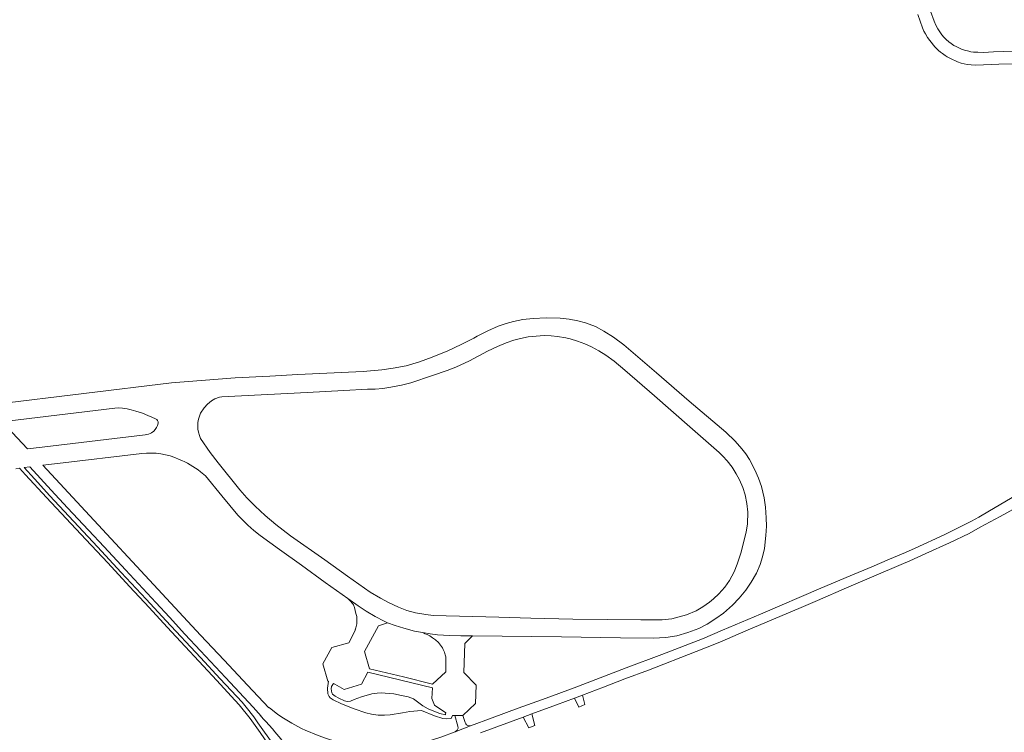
# Model space of a CAD drawing. Extents: x 145000 to 155000, y 457500 to 470000.
# Tile 77 of 256: x 148850 to 149664, y 460012 to 460601. Entities that reach past the tile are written whole.
import ezdxf

# ---------------------------------------------------------------- set-up
doc = ezdxf.new("R2010")
doc.units = 0
doc.header["$LTSCALE"] = 0.2
doc.header["$MEASUREMENT"] = 0
doc.layers.add('kant verharding', color=252, linetype='Continuous', lineweight=0)

msp = doc.modelspace()

# ---------------------------------------------------------------- linework, layer by layer
at = {"layer": 'kant verharding', "lineweight": 0}
for p, q in [((148954.12, 460257.74), (148869.09, 460247.51)), ((148961.24, 460260.86), (148959.53, 460259.44)), ((149315.67, 460042.47), (149309.04, 460039.94)), ((149273.68, 460026.84), (149266.7, 460024.28)), ((149052.51, 460022.11), (149053.89, 460020.58)), ((149210.06, 460025.61), (149216.76, 460025.62)), ((149210.06, 460025.61), (149212.74, 460016.83)), ((149231.27, 460011.28), (149266.7, 460024.28)), ((149210.57, 460012.06), (149223.24, 460016.97))]:
    msp.add_line(p, q, dxfattribs=at)
at = {"layer": 'kant verharding', "lineweight": 0, "flags": 128}
for points in [[(149592.96, 460605.45), (149596.85, 460594.23), (149597.93, 460591.68), (149599.13, 460589.4), (149601.04, 460586.41), (149602.78, 460583.85), (149606.89, 460578.57), (149608.26, 460577.11), (149609.96, 460575.58), (149611.78, 460574.12), (149613.34, 460572.96), (149615.61, 460571.41), (149617.05, 460570.38), (149621.63, 460568.12), (149623.97, 460567.08), (149625.83, 460566.29), (149628.85, 460565.13), (149631.34, 460564.46), (149633.72, 460563.98), (149636.88, 460563.64), (149640.96, 460563.41), (149659.85, 460564.16), (149682.89, 460564.92)], [(149603.44, 460608.17), (149606.34, 460599.92), (149607.93, 460596.46), (149609.44, 460593.52), (149611, 460590.96), (149612.81, 460588.43), (149614.33, 460586.52), (149616.41, 460584.61), (149618.45, 460582.81), (149620.4, 460581.28), (149622.74, 460579.83), (149624.61, 460578.77), (149626.88, 460577.65), (149629.04, 460576.75), (149631.42, 460575.92), (149634.97, 460574.91), (149636.7, 460574.53), (149638.98, 460574.26), (149642.48, 460574.12), (149647.19, 460574.03), (149655.47, 460574.32), (149687.49, 460575.62)], [(148830.59, 460283.12), (148975.83, 460300.7), (149028.44, 460304.75), (149057.29, 460306.15), (149080.27, 460307.46), (149134.44, 460310.17), (149149.82, 460311.55), (149159.17, 460312.83), (149170.03, 460314.77), (149181.06, 460317.99), (149191.37, 460321.86), (149204.38, 460327.28), (149215.4, 460332.35), (149225.91, 460337.67), (149228.52, 460339.31), (149237.35, 460343.76), (149245.99, 460347.61), (149252.57, 460349.82), (149258.67, 460351.55), (149266.5, 460353.08), (149274.95, 460354.04), (149285.75, 460354.33), (149297.35, 460354.08), (149304.77, 460353.33), (149311.79, 460352.11), (149318.31, 460350.34), (149326.53, 460347.17), (149333.42, 460343.55), (149341.35, 460338.53), (149349.81, 460332.06), (149376.85, 460308.94), (149403.98, 460285.57), (149434.08, 460259.84), (149441.84, 460252.4), (149447.47, 460246.01), (149450.61, 460241.95), (149453.72, 460237.19), (149458.12, 460228.85), (149461.18, 460221.79), (149463.58, 460215.01), (149465.98, 460205.63), (149467.04, 460197.81), (149467.61, 460189.08), (149467.77, 460182.1), (149467.17, 460174.43), (149466.07, 460163.69), (149464.45, 460156.92), (149462.56, 460150.35), (149459.59, 460143.41), (149455.27, 460135.77)], [(149000, 460275.69), (149003.02, 460280.05), (149005.63, 460283.04), (149008.86, 460285.73), (149011.84, 460287.42), (149015.49, 460288.81), (149017.47, 460289.23), (149088.22, 460292.82), (149118.48, 460294.41), (149138.05, 460295.33), (149144.4, 460295.52), (149150.7, 460296.12), (149157.26, 460297.13), (149166.01, 460298.83), (149173.89, 460300.81), (149191.75, 460306.64), (149203.84, 460310.96), (149211.07, 460313.79), (149222.41, 460318.88), (149237.13, 460326.84), (149245.34, 460330.74), (149252.5, 460333.75), (149258.83, 460335.98), (149264.56, 460337.41), (149270.91, 460338.67), (149277.44, 460339.43), (149284.04, 460339.76), (149289.74, 460339.65), (149295.08, 460339.06), (149302.03, 460337.89), (149305.43, 460337.05), (149311.65, 460335.24), (149317.64, 460333.02), (149323.26, 460330.41), (149329.17, 460327.19), (149335.04, 460323.68), (149342, 460318.63), (149350.6, 460311.19), (149375.12, 460289.82), (149404.5, 460264.34), (149428.74, 460243.21), (149431.8, 460240.12), (149435.37, 460236.24), (149439.5, 460231), (149442.71, 460225.57), (149445.4, 460220.51), (149448.11, 460214.03), (149450.04, 460208), (149451.52, 460200.9), (149452.27, 460193.77)], [(148849.11, 460270.1), (148929.17, 460279.76), (148931.9, 460279.94), (148935.52, 460279.87), (148939.18, 460279.26), (148942.54, 460278.49), (148946.32, 460277.4), (148951.94, 460275.5), (148956.34, 460273.67), (148959.65, 460272.38), (148962.72, 460270.93)], [(148869.09, 460247.51), (148856.85, 460245.99), (148835.9, 460268.5), (148849.11, 460270.1)], [(149452.27, 460193.77), (149452.1, 460184.12), (149451.13, 460177.2), (149446.58, 460159.79), (149443.61, 460150.8), (149440.97, 460144.35), (149437.1, 460137.34), (149433.23, 460131.8), (149428.47, 460126.11), (149424.08, 460122.08), (149420.75, 460119.41), (149415.29, 460115.45), (149409.61, 460112.27), (149401.62, 460108.89), (149389.54, 460105.42), (149381.51, 460104.64), (149364.06, 460104.69), (149336.07, 460104.94), (149307.64, 460105.27), (149272.95, 460106.14), (149246.63, 460106.88), (149192.24, 460108.33), (149186.14, 460108.97), (149177.52, 460110.57), (149170.4, 460112.46), (149163.66, 460115.13), (149155.32, 460119.1), (149148.63, 460122.74), (149140.17, 460127.61), (149121.56, 460140.89), (149102.57, 460154.34), (149074.2, 460174.21), (149062.13, 460183.52), (149053.5, 460190.87), (149045, 460198.77), (149038.17, 460205.46), (149032.51, 460212.1), (149014.42, 460234.42), (149007.89, 460242.96), (149000, 460254.7)], [(148881.62, 460233.93), (148951.37, 460242.15)], [(149759.67, 460245.47), (149747.72, 460238.67), (149682.43, 460202.03), (149660.9, 460190.18), (149644.35, 460181.21), (149635.44, 460176.18), (149619.14, 460168.5), (149599.62, 460159.53), (149586.23, 460153.61)], [(149614.56, 460174.96), (149637.32, 460186.4), (149643.45, 460189.63), (149652.06, 460194.83), (149669.44, 460205.14), (149691.12, 460218.18), (149716.39, 460232.73), (149736.57, 460244.25)], [(148847.27, 460229.7), (148850.3, 460230.07), (148855.16, 460224.73), (148872.69, 460205.96), (148888.89, 460188.41), (148905.04, 460171.18), (148923.16, 460151.76), (148941.17, 460132.32), (148957.55, 460114.82), (148972.41, 460098.65), (149013.36, 460054.56), (149025.24, 460041.63), (149031.8, 460034.44), (149040.89, 460022.99), (149049.29, 460011.59), (149056.86, 460000.31), (149057.03, 460000)], [(149050.1, 460015.63), (149047.38, 460019.52), (149044.1, 460024.36), (149037.62, 460032.4), (149034.23, 460036.73), (149016.21, 460055.9), (149000, 460073.42), (148971.51, 460103.9), (148954.95, 460121.88), (148934.31, 460143.79), (148914.73, 460164.94), (148875.41, 460207.29), (148862.59, 460221.33), (148854.05, 460230.58), (148858.7, 460231.12), (148876.41, 460212.05), (148889.88, 460197.45), (148907.42, 460178.83), (148920.15, 460165.19), (148937.84, 460145.95), (148963.03, 460119.15), (148974.38, 460106.78), (148986.92, 460092.89), (149000, 460079.09), (149020.66, 460056.99), (149043.39, 460032.53), (149050.12, 460025.07), (149049.75, 460025.02), (149052.51, 460022.11)], [(149083.96, 460014.61), (149082.79, 460015.2), (149075.33, 460019.27), (149068.44, 460023.27), (149063.83, 460026.3), (149056.74, 460032.15), (149056.36, 460031.87), (149038.67, 460050.74), (149019.6, 460071.24), (149000, 460091.96), (148869.49, 460232.5), (148881.62, 460233.93)], [(148999.85, 460227.06), (149003.92, 460223.8), (149017.47, 460207.16), (149024.1, 460199.17), (149030.9, 460191.26), (149035.59, 460186.39), (149039.13, 460182.98), (149043.92, 460178.65), (149049.15, 460174.51), (149065.27, 460162.79), (149083.43, 460149.79), (149102.99, 460135.69), (149121.71, 460122.44)], [(149582.82, 460160.42), (149590.81, 460163.98), (149614.56, 460174.96)], [(149223.24, 460016.97), (149241.15, 460023.53), (149262.6, 460031.54), (149285.54, 460039.96), (149308.82, 460048.59), (149351.91, 460064.9), (149381.39, 460076.12), (149414.79, 460089.03), (149431.36, 460096.14), (149462.87, 460109.45), (149512.8, 460130.79), (149536.87, 460141), (149554.87, 460148.52), (149569.61, 460154.91), (149582.82, 460160.42)], [(149586.23, 460153.61), (149579.15, 460150.48), (149533.9, 460131.13), (149510, 460120.77), (149496.53, 460115.01), (149450.73, 460095.56), (149429.36, 460086.34), (149418.87, 460081.99), (149409.74, 460078.49), (149370.25, 460063.15), (149350.83, 460055.78), (149333.17, 460048.98), (149315.67, 460042.47)], [(149455.27, 460135.77), (149450.7, 460129.23), (149445.23, 460122.65), (149439.69, 460116.84), (149432.15, 460110.26), (149425.94, 460105.67), (149418.8, 460101.07), (149411.97, 460097.54), (149402.83, 460094.09), (149393.6, 460091.56), (149384.5, 460090.06), (149374.25, 460089.46), (149347.25, 460089.91), (149298.46, 460090.59), (149224.81, 460091.52)], [(149121.71, 460122.44), (149123.6, 460120.31), (149125.64, 460118.3), (149126.37, 460117.18), (149127.11, 460114.98), (149127.9, 460112.33), (149128.4, 460110), (149129.14, 460107.32), (149129.23, 460103.62), (149129.12, 460101.37), (149128.39, 460098.15), (149127.76, 460096.43), (149128.04, 460096.3), (149122.41, 460085.59), (149108.4, 460081.7), (149101.01, 460068.33), (149105.2, 460053.99)], [(149121.71, 460122.44), (149130.19, 460116.37), (149136.85, 460111.93), (149144.34, 460107.53), (149151.83, 460103.61), (149154.52, 460102.15)], [(149154.52, 460102.15), (149146.97, 460099.65), (149135.61, 460078.58), (149139.75, 460064.3), (149167.68, 460057.5), (149191.68, 460051.51), (149202.68, 460061.78), (149202.81, 460071.28), (149202.67, 460074.1), (149202.1, 460075.85), (149201.48, 460078.03), (149200.64, 460080.21), (149199.89, 460081.61), (149196.65, 460085.92), (149194.13, 460088.27), (149191.81, 460089.93), (149189.39, 460091.51), (149187.35, 460092.62), (149185.35, 460093.22), (149183.35, 460094.15)], [(149183.35, 460094.15), (149176.85, 460095.42), (149168.06, 460097.74), (149160.87, 460099.96), (149154.52, 460102.15)], [(149183.35, 460094.15), (149189.7, 460093.06), (149195.79, 460092.32), (149205.79, 460091.69), (149215.07, 460091.52), (149224.81, 460091.52)], [(149224.81, 460091.52), (149218.32, 460085.26), (149217.58, 460061.24), (149227.68, 460050.59), (149227.26, 460035.46), (149216.76, 460025.62)], [(149191.28, 460039.76), (149191.77, 460048.48), (149138.29, 460061.4), (149133.01, 460051.53)], [(149210.06, 460025.61), (149208.26, 460025.66), (149207.03, 460023.09), (149203.65, 460022.7), (149200.33, 460023.21), (149193.39, 460025.35), (149182.48, 460029.71), (149173, 460028.89), (149166.97, 460027.85), (149156.59, 460026.23), (149152.04, 460025.77), (149146.84, 460025.98), (149141.22, 460026.62), (149136.45, 460027.71), (149127.01, 460031.16), (149116.37, 460035.16), (149109.68, 460038.45), (149107.13, 460040.11), (149106.31, 460041.41), (149105.19, 460043.47), (149105.03, 460048.17), (149105.7, 460053.86), (149105.2, 460053.99)], [(149110.89, 460051.54), (149109.84, 460051.98), (149108.21, 460049.53), (149107.93, 460047.66), (149108.08, 460046.06), (149108.55, 460044.26), (149109.12, 460043.33), (149111.21, 460041.65), (149114.13, 460039.87), (149119.08, 460037.83), (149121.08, 460037.15), (149123.77, 460037.44), (149126.93, 460038.81), (149133.06, 460040.99), (149141.44, 460043.62), (149145.87, 460044.16), (149149.14, 460044.3), (149152.52, 460044.14), (149159.71, 460043.39), (149166.18, 460042.15), (149171.51, 460041.04), (149175.98, 460039.23), (149183.81, 460033.46), (149188.23, 460031.04), (149192.77, 460029.06), (149197.89, 460027.24), (149202.39, 460026.16), (149202.54, 460026.91)], [(149133.01, 460051.53), (149132.96, 460051.44), (149118.58, 460047.13), (149110.89, 460051.54)], [(149309.04, 460039.94), (149312.7, 460032.56), (149317.6, 460034.72), (149315.67, 460042.47)], [(149202.54, 460026.91), (149202.59, 460027.88), (149193.48, 460034.05), (149191.28, 460039.76)], [(149273.68, 460026.84), (149294.13, 460034.48), (149309.04, 460039.94)], [(149266.7, 460024.28), (149271.38, 460015.42), (149276.43, 460017.41), (149273.68, 460026.84)], [(149053.89, 460020.58), (149059.49, 460014.59), (149061.46, 460012.11), (149066.32, 460006.15), (149071.03, 460000)], [(149216.76, 460025.62), (149218.72, 460019.76), (149219.32, 460018.59)], [(149219.32, 460018.59), (149219.79, 460017.86), (149220.84, 460017.38), (149222.14, 460016.95), (149223.24, 460016.97)], [(149060.66, 460000), (149057.67, 460004.77), (149050.1, 460015.63)], [(149129.71, 460000), (149124.33, 460000.87), (149118.08, 460002.26), (149111.66, 460004.1), (149104.07, 460006.5), (149097.3, 460008.97), (149086.51, 460013.32), (149083.96, 460014.61)], [(149168.98, 460000), (149170.8, 460000.24), (149176.3, 460001.28), (149180.52, 460002.47), (149186.38, 460003.9), (149198.59, 460007.74), (149210.57, 460012.06)], [(149212.74, 460016.83), (149212.81, 460015.08), (149212.18, 460013.58), (149210.57, 460012.06)]]:
    msp.add_lwpolyline(points, dxfattribs=at)
at = {"layer": 'kant verharding', "lineweight": 0, "extrusion": (0, 0, -1)}
for centre, radius, start, end in [((-148961.4, 460267.64), 3.55, 111.87281, 185.47254), ((-149022.61, 460265.2), 24.93, 335.10082, 24.89918), ((-148953.95, 460269.31), 11.16, 190.39208, 229.21833), ((-148952.98, 460270.78), 13.1, 240.02002, 265.03329), ((-148958.48, 460185.85), 56.75, 82.79491, 114.72672), ((-148958.66, 460176.98), 64.85, 111.30961, 129.44181)]:
    msp.add_arc(centre, radius, start, end, dxfattribs=at)

doc.saveas('drawing.dxf')
